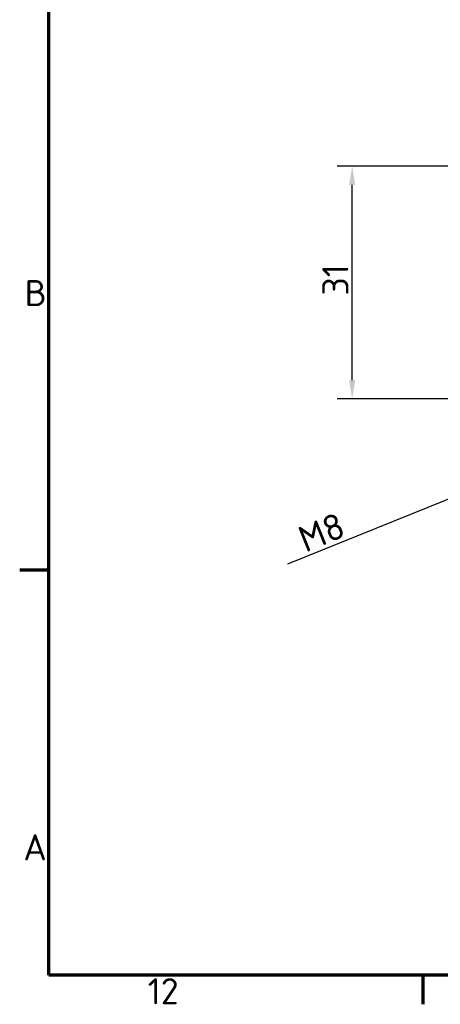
# Model space of a CAD drawing. Header units: millimetres. Extents: x 0 to 5104, y -184 to 1188.
# Tile 1 of 221: x 32 to 145, y 32 to 296. Entities that reach past the tile are written whole.
import ezdxf

# ---------------------------------------------------------------- set-up
doc = ezdxf.new("R2010")
doc.units = ezdxf.units.MM
doc.header["$LTSCALE"] = 2
doc.layers.get('0').update_dxf_attribs({"lineweight": 25})
doc.layers.add('Bemaßung (ISO)', color=7, linetype='Continuous', lineweight=25)
doc.layers.add('Rahmen (ISO)', color=7, linetype='Continuous', lineweight=70)
doc.styles.add('Notiztext (DIN)', font='isocpeur.ttf')
doc.dimstyles.new('Standard (DIN)', dxfattribs={"dimscale": 2, "dimtxt": 3.5, "dimasz": 2.5, "dimexe": 2, "dimexo": 0.5, "dimgap": 0.5, "dimtad": 1, "dimrnd": 1e-08, "dimtxsty": 'Notiztext (DIN)', "dimcen": 0.09, "dimdle": 10, "dimclrd": 256, "dimclre": 256, "dimclrt": 256, "dimadec": 0, "dimazin": 0, "dimtfac": 1, "dimtmove": 0, "dimatfit": 3, "dimfxl": 1, "dimtolj": 1, "dimtzin": 0, "dimlwd": -1, "dimlwe": -1, "dimarcsym": 0})

# ---------------------------------------------------------------- blocks, each defined once
blk = doc.blocks.new('Ränder Vorgaberahmen')
at = {"layer": 'Rahmen (ISO)'}
for p, q in [((20, 74.25), (16.1, 74.25)), ((70.08, 20), (70.08, 16.1))]:
    blk.add_line(p, q, dxfattribs=at)
at = {"layer": 'Rahmen (ISO)', "flags": 128}
blk.add_lwpolyline([(20, 20), (20, 574), (821, 574), (821, 20), (20, 20)], dxfattribs=at)
at = {"layer": 'Rahmen (ISO)', "char_height": 3.5, "attachment_point": 7, "style": 'Notiztext (DIN)'}
for s, insert in [('B', (16.75, 109.63)), ('A', (16.58, 35.38)), ('12', (33.24, 16.1))]:
    blk.add_mtext(s, dxfattribs=dict(at, insert=insert))
blk = doc.blocks.new('*D34')
at = {"layer": 'Bemaßung (ISO)', "transparency": 16777216}
for p, q in [((150.58, 256.74), (117.24, 256.74)), ((121.24, 199.44), (121.24, 251.74)), ((199.28, 194.44), (117.24, 194.44))]:
    blk.add_line(p, q, dxfattribs=at)
for points in [[(120.41, 251.74), (122.08, 251.74), (121.24, 256.74)], [(120.41, 199.44), (122.08, 199.44), (121.24, 194.44)]]:
    blk.add_solid(points, dxfattribs=at)
at = {"layer": 'Defpoints', "color": 0, "transparency": 16777216}
for p in [(121.24, 256.74), (151.58, 256.74), (200.28, 194.44)]:
    blk.add_point(p, dxfattribs=at)
at = {"layer": 'Bemaßung (ISO)', "transparency": 16777216, "insert": (113.24, 222.09), "char_height": 7, "attachment_point": 1, "rotation": 90, "style": 'Notiztext (DIN)'}
blk.add_mtext('\\A1;31', dxfattribs=at)
blk = doc.blocks.new('*D44')
at = {"layer": 'Bemaßung (ISO)', "transparency": 16777216}
for p, q in [((213.3, 194.44), (213.66, 194.44)), ((213.48, 194.26), (213.48, 194.62)), ((104.03, 150.22), (201.24, 189.49))]:
    blk.add_line(p, q, dxfattribs=at)
blk.add_solid([(200.93, 190.27), (201.55, 188.72), (205.88, 191.37)], dxfattribs=at)
at = {"layer": 'Defpoints', "color": 0, "transparency": 16777216}
for p in [(221.08, 197.51), (205.88, 191.37)]:
    blk.add_point(p, dxfattribs=at)
at = {"layer": 'Bemaßung (ISO)', "transparency": 16777216, "insert": (101.96, 158.01), "char_height": 7, "attachment_point": 1, "rotation": 21.999, "style": 'Notiztext (DIN)'}
blk.add_mtext('\\A1; \\fISOCPEUR|b0|i0;{\\H7.0000;M8}', dxfattribs=at)

msp = doc.modelspace()

# ---------------------------------------------------------------- block references
at = {"xscale": 2, "yscale": 2, "zscale": 2}
msp.add_blockref('Ränder Vorgaberahmen', (0, 0), dxfattribs=at)

# ---------------------------------------------------------------- dimensions: what is measured, and where the dimension line sits
at = {"layer": 'Bemaßung (ISO)'}
dim = msp.add_linear_dim(base=(121.243, 256.738), p1=(200.28, 194.438), p2=(151.58, 256.738), angle=90, dimstyle='Standard (DIN)', override={"dimgap": 0.5, "dimdec": 0, "dimlfac": 0.5, "dimtol": 0, "dimlim": 0, "dimtp": 0, "dimtm": 0, "dimtdec": 0, "dimtofl": 0, "dimatfit": 1}, dxfattribs=at)
dim.commit()
dim.dimension.update_dxf_attribs({"geometry": '*D34', "text_midpoint": (121.243, 225.588), "dimtype": 160})
dim = msp.add_diameter_dim_2p(p1=(221.083, 197.51), p2=(205.877, 191.366), text=' \\fISOCPEUR|b0|i0;{\\H7.0000;M8}', dimstyle='Standard (DIN)', override={"dimgap": 0.5, "dimdec": 2, "dimlfac": 0.5, "dimtol": 0, "dimlim": 0, "dimtp": 0, "dimtm": 0, "dimtdec": 2, "dimtofl": 0}, dxfattribs=at)
dim.commit()
dim.dimension.update_dxf_attribs({"geometry": '*D44', "text_midpoint": (111.769, 153.346), "dimtype": 163})

doc.saveas('drawing.dxf')
